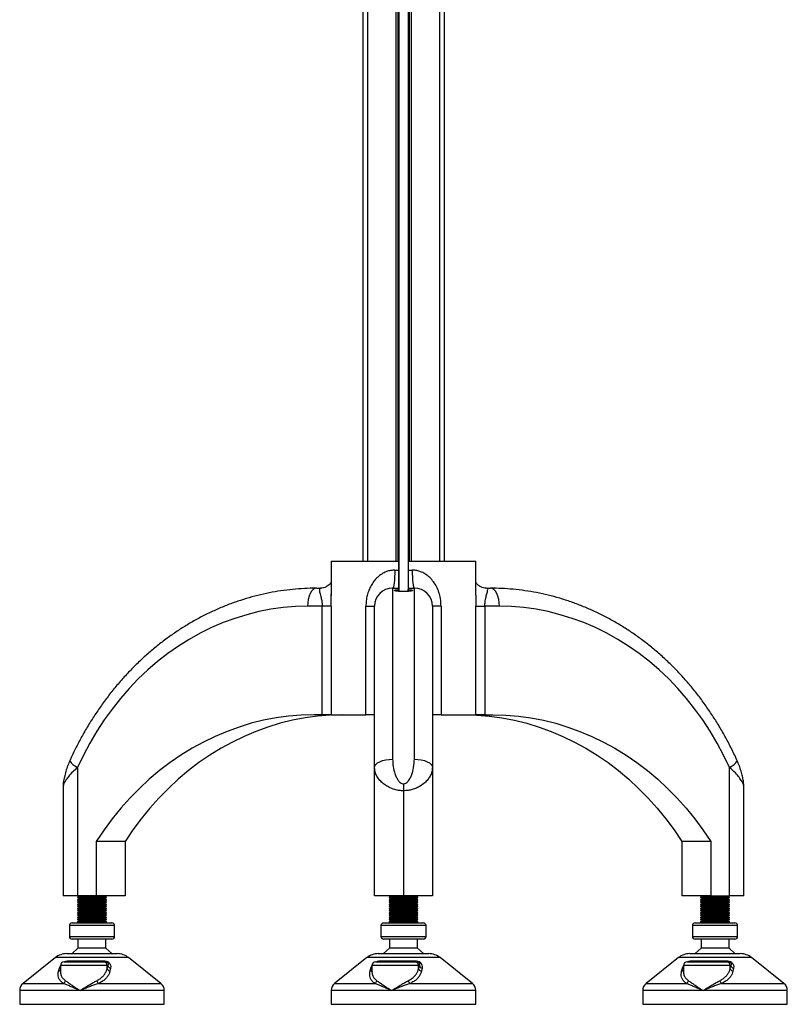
# Model space of a CAD drawing. Header units: millimetres. Extents: x 0 to 420, y 0 to 297.
# Tile 7 of 26: x 118 to 139, y 193 to 220. Entities that reach past the tile are written whole.
import ezdxf

# ---------------------------------------------------------------- set-up
doc = ezdxf.new("R2010")
doc.units = ezdxf.units.MM

msp = doc.modelspace()

# ---------------------------------------------------------------- linework, layer by layer
at = {"color": 7, "linetype": 'Continuous', "lineweight": 25}
for p, q in [((127.65818, 229.79329), (127.65818, 205.19479)), ((129.90818, 229.79329), (129.90818, 205.19479)), ((127.78318, 229.60789), (127.78318, 205.19479)), ((128.57568, 229.59329), (128.57568, 205.19479)), ((128.99068, 229.59329), (128.99068, 205.19479)), ((129.78318, 229.60789), (129.78318, 205.19479)), ((128.62988, 229.31829), (128.62988, 205.19479)), ((128.65859, 229.31829), (128.65859, 204.35531)), ((128.90778, 229.31829), (128.90778, 204.35518)), ((128.93648, 229.31829), (128.93648, 205.19479)), ((126.78318, 205.19479), (126.78318, 204.2447)), ((126.78318, 205.19479), (128.65818, 205.19479)), ((128.65818, 204.94479), (128.65818, 205.19479)), ((128.90818, 205.19479), (130.78318, 205.19479)), ((128.90818, 205.19479), (128.90818, 204.94479)), ((130.78318, 204.25521), (130.78318, 205.19479)), ((128.54318, 204.94479), (128.65818, 204.94479)), ((128.90818, 204.94479), (129.02318, 204.94479)), ((126.38152, 204.44479), (126.48376, 204.44479)), ((128.48318, 204.44479), (128.48318, 199.7183)), ((128.48318, 204.44479), (128.65818, 204.44479)), ((128.65818, 204.40636), (128.65818, 204.44479)), ((128.65818, 204.35535), (128.65818, 204.40636)), ((128.90818, 204.44479), (128.90818, 204.40636)), ((128.90818, 204.44479), (129.08318, 204.44479)), ((128.90818, 204.35521), (128.90818, 204.40636)), ((129.08318, 199.7183), (129.08318, 204.44479)), ((131.0826, 204.44479), (131.18485, 204.44479)), ((126.78333, 204.2447), (126.78333, 204.2777)), ((126.53386, 203.94479), (126.13152, 203.94479)), ((126.78372, 203.94479), (126.53386, 203.94479)), ((126.53386, 200.94479), (126.53386, 203.94479)), ((126.78372, 203.94479), (126.78372, 200.94479)), ((127.74318, 203.94479), (127.98318, 203.94479)), ((127.74318, 200.94479), (127.74318, 203.94479)), ((127.98318, 199.48721), (127.98318, 203.94479)), ((129.58318, 203.94479), (129.58318, 199.48721)), ((129.82318, 203.94479), (129.58318, 203.94479)), ((129.82318, 203.94479), (129.82318, 200.94479)), ((130.78264, 200.94479), (130.78264, 203.94479)), ((130.78264, 203.94479), (131.03251, 203.94479)), ((131.03251, 203.94479), (131.03251, 200.94479)), ((131.43485, 203.94479), (131.03251, 203.94479)), ((126.53386, 200.94479), (126.30472, 200.94479)), ((126.78372, 200.94479), (126.53386, 200.94479)), ((126.78372, 200.94479), (127.74318, 200.94479)), ((127.98318, 200.94479), (127.74318, 200.94479)), ((129.82318, 200.94479), (129.58318, 200.94479)), ((129.82318, 200.94479), (130.78264, 200.94479)), ((131.03251, 200.94479), (130.78264, 200.94479)), ((131.03251, 200.94479), (131.26164, 200.94479)), ((119.76623, 199.48721), (119.76623, 195.94479)), ((127.98318, 195.94479), (127.98318, 199.48721)), ((129.58318, 199.48721), (129.58318, 195.94479)), ((137.80013, 195.94479), (137.80013, 199.48721)), ((119.36623, 198.94249), (119.36623, 195.94479)), ((128.78318, 199.03868), (128.78318, 198.84625)), ((138.20013, 195.94479), (138.20013, 198.94125)), ((128.78318, 198.84625), (128.78318, 195.94479)), ((120.28584, 197.44479), (120.28584, 195.94479)), ((121.08584, 197.44479), (120.28584, 197.44479)), ((121.08584, 197.44479), (121.08584, 195.94479)), ((137.28052, 197.44479), (136.48052, 197.44479)), ((136.48052, 197.44479), (136.48052, 195.94479)), ((137.28052, 197.44479), (137.28052, 195.94479)), ((119.76623, 195.94479), (119.36623, 195.94479)), ((119.76623, 195.94479), (119.83492, 195.91979)), ((120.28584, 195.94479), (119.76623, 195.94479)), ((121.08584, 195.94479), (120.28584, 195.94479)), ((120.49754, 195.91979), (120.56623, 195.94479)), ((128.78318, 195.94479), (127.98318, 195.94479)), ((128.38318, 195.94479), (128.45187, 195.91979)), ((129.58318, 195.94479), (128.78318, 195.94479)), ((129.11449, 195.91979), (129.18318, 195.94479)), ((137.28052, 195.94479), (136.48052, 195.94479)), ((137.00013, 195.94479), (137.06882, 195.91979)), ((137.28052, 195.94479), (137.80013, 195.94479)), ((137.73145, 195.91979), (137.80013, 195.94479)), ((138.20013, 195.94479), (137.80013, 195.94479)), ((119.83492, 195.91979), (119.76623, 195.89479)), ((119.76623, 195.89479), (119.76623, 195.88479)), ((119.76623, 195.89479), (120.56623, 195.89479)), ((119.76623, 195.88479), (119.83492, 195.85979)), ((119.76623, 195.88479), (120.56623, 195.88479)), ((119.83492, 195.85979), (119.76623, 195.83479)), ((119.76623, 195.83479), (119.76623, 195.82479)), ((119.76623, 195.83479), (120.56623, 195.83479)), ((119.76623, 195.82479), (119.83492, 195.79979)), ((119.76623, 195.82479), (120.56623, 195.82479)), ((119.83492, 195.79979), (119.76623, 195.77479)), ((119.76623, 195.77479), (119.76623, 195.76479)), ((119.76623, 195.77479), (120.56623, 195.77479)), ((119.76623, 195.76479), (119.83492, 195.73979)), ((119.76623, 195.76479), (120.56623, 195.76479)), ((119.83492, 195.73979), (119.76623, 195.71479)), ((119.76623, 195.71479), (119.76623, 195.70479)), ((119.76623, 195.71479), (120.56623, 195.71479)), ((119.76623, 195.70479), (119.83492, 195.67979)), ((119.76623, 195.70479), (120.56623, 195.70479)), ((119.83492, 195.67979), (119.76623, 195.65479)), ((119.76623, 195.65479), (119.76623, 195.64479)), ((119.76623, 195.65479), (120.56623, 195.65479)), ((119.83492, 195.91979), (120.49754, 195.91979)), ((119.83492, 195.85979), (120.49754, 195.85979)), ((119.83492, 195.79979), (120.49754, 195.79979)), ((119.83492, 195.73979), (120.49754, 195.73979)), ((119.83492, 195.67979), (120.49754, 195.67979)), ((120.56623, 195.89479), (120.49754, 195.91979)), ((120.49754, 195.85979), (120.56623, 195.88479)), ((120.56623, 195.83479), (120.49754, 195.85979)), ((120.49754, 195.79979), (120.56623, 195.82479)), ((120.56623, 195.77479), (120.49754, 195.79979)), ((120.49754, 195.73979), (120.56623, 195.76479)), ((120.56623, 195.71479), (120.49754, 195.73979)), ((120.49754, 195.67979), (120.56623, 195.70479)), ((120.56623, 195.65479), (120.49754, 195.67979)), ((120.56623, 195.88479), (120.56623, 195.89479)), ((120.56623, 195.82479), (120.56623, 195.83479)), ((120.56623, 195.76479), (120.56623, 195.77479)), ((120.56623, 195.70479), (120.56623, 195.71479)), ((120.56623, 195.64479), (120.56623, 195.65479)), ((128.45187, 195.91979), (128.38318, 195.89479)), ((128.38318, 195.89479), (128.38318, 195.88479)), ((128.38318, 195.89479), (129.18318, 195.89479)), ((128.38318, 195.88479), (128.45187, 195.85979)), ((128.38318, 195.88479), (129.18318, 195.88479)), ((128.45187, 195.85979), (128.38318, 195.83479)), ((128.38318, 195.83479), (128.38318, 195.82479)), ((128.38318, 195.83479), (129.18318, 195.83479)), ((128.38318, 195.82479), (128.45187, 195.79979)), ((128.38318, 195.82479), (129.18318, 195.82479)), ((128.45187, 195.79979), (128.38318, 195.77479)), ((128.38318, 195.77479), (128.38318, 195.76479)), ((128.38318, 195.77479), (129.18318, 195.77479)), ((128.38318, 195.76479), (128.45187, 195.73979)), ((128.38318, 195.76479), (129.18318, 195.76479)), ((128.45187, 195.73979), (128.38318, 195.71479)), ((128.38318, 195.71479), (128.38318, 195.70479)), ((128.38318, 195.71479), (129.18318, 195.71479)), ((128.38318, 195.70479), (128.45187, 195.67979)), ((128.38318, 195.70479), (129.18318, 195.70479)), ((128.45187, 195.67979), (128.38318, 195.65479)), ((128.38318, 195.65479), (128.38318, 195.64479)), ((128.38318, 195.65479), (129.18318, 195.65479)), ((128.45187, 195.91979), (129.11449, 195.91979)), ((128.45187, 195.85979), (129.11449, 195.85979)), ((128.45187, 195.79979), (129.11449, 195.79979)), ((128.45187, 195.73979), (129.11449, 195.73979)), ((128.45187, 195.67979), (129.11449, 195.67979)), ((129.18318, 195.89479), (129.11449, 195.91979)), ((129.11449, 195.85979), (129.18318, 195.88479)), ((129.18318, 195.83479), (129.11449, 195.85979)), ((129.11449, 195.79979), (129.18318, 195.82479)), ((129.18318, 195.77479), (129.11449, 195.79979)), ((129.11449, 195.73979), (129.18318, 195.76479)), ((129.18318, 195.71479), (129.11449, 195.73979)), ((129.11449, 195.67979), (129.18318, 195.70479)), ((129.18318, 195.65479), (129.11449, 195.67979)), ((129.18318, 195.88479), (129.18318, 195.89479)), ((129.18318, 195.82479), (129.18318, 195.83479)), ((129.18318, 195.76479), (129.18318, 195.77479)), ((129.18318, 195.70479), (129.18318, 195.71479)), ((129.18318, 195.64479), (129.18318, 195.65479)), ((137.06882, 195.91979), (137.00013, 195.89479)), ((137.00013, 195.89479), (137.00013, 195.88479)), ((137.00013, 195.89479), (137.80013, 195.89479)), ((137.00013, 195.88479), (137.06882, 195.85979)), ((137.00013, 195.88479), (137.80013, 195.88479)), ((137.06882, 195.85979), (137.00013, 195.83479)), ((137.00013, 195.83479), (137.00013, 195.82479)), ((137.00013, 195.83479), (137.80013, 195.83479)), ((137.00013, 195.82479), (137.06882, 195.79979)), ((137.00013, 195.82479), (137.80013, 195.82479)), ((137.06882, 195.79979), (137.00013, 195.77479)), ((137.00013, 195.77479), (137.00013, 195.76479)), ((137.00013, 195.77479), (137.80013, 195.77479)), ((137.00013, 195.76479), (137.06882, 195.73979)), ((137.00013, 195.76479), (137.80013, 195.76479)), ((137.06882, 195.73979), (137.00013, 195.71479)), ((137.00013, 195.71479), (137.00013, 195.70479)), ((137.00013, 195.71479), (137.80013, 195.71479)), ((137.00013, 195.70479), (137.06882, 195.67979)), ((137.00013, 195.70479), (137.80013, 195.70479)), ((137.06882, 195.67979), (137.00013, 195.65479)), ((137.00013, 195.65479), (137.00013, 195.64479)), ((137.00013, 195.65479), (137.80013, 195.65479)), ((137.06882, 195.91979), (137.73145, 195.91979)), ((137.06882, 195.85979), (137.73145, 195.85979)), ((137.06882, 195.79979), (137.73145, 195.79979)), ((137.06882, 195.73979), (137.73145, 195.73979)), ((137.06882, 195.67979), (137.73145, 195.67979)), ((137.80013, 195.89479), (137.73145, 195.91979)), ((137.73145, 195.85979), (137.80013, 195.88479)), ((137.80013, 195.83479), (137.73145, 195.85979)), ((137.73145, 195.79979), (137.80013, 195.82479)), ((137.80013, 195.77479), (137.73145, 195.79979)), ((137.73145, 195.73979), (137.80013, 195.76479)), ((137.80013, 195.71479), (137.73145, 195.73979)), ((137.73145, 195.67979), (137.80013, 195.70479)), ((137.80013, 195.65479), (137.73145, 195.67979)), ((137.80013, 195.88479), (137.80013, 195.89479)), ((137.80013, 195.82479), (137.80013, 195.83479)), ((137.80013, 195.76479), (137.80013, 195.77479)), ((137.80013, 195.70479), (137.80013, 195.71479)), ((137.80013, 195.64479), (137.80013, 195.65479)), ((119.76623, 195.64479), (119.83492, 195.61979)), ((119.76623, 195.64479), (120.56623, 195.64479)), ((119.83492, 195.61979), (119.76623, 195.59479)), ((119.76623, 195.59479), (119.76623, 195.58479)), ((119.76623, 195.59479), (120.56623, 195.59479)), ((119.76623, 195.58479), (119.83492, 195.55979)), ((119.76623, 195.58479), (120.56623, 195.58479)), ((119.83492, 195.55979), (119.76623, 195.53479)), ((119.76623, 195.53479), (119.76623, 195.52479)), ((119.76623, 195.53479), (120.56623, 195.53479)), ((119.76623, 195.52479), (119.83492, 195.49979)), ((119.76623, 195.52479), (120.56623, 195.52479)), ((119.83492, 195.49979), (119.76623, 195.47479)), ((119.76623, 195.47479), (119.76623, 195.46479)), ((119.76623, 195.47479), (120.56623, 195.47479)), ((119.76623, 195.46479), (119.83492, 195.43979)), ((119.76623, 195.46479), (120.56623, 195.46479)), ((119.83492, 195.43979), (119.76623, 195.41479)), ((119.76623, 195.41479), (119.76623, 195.40479)), ((119.76623, 195.41479), (120.56623, 195.41479)), ((119.76623, 195.40479), (119.83492, 195.37979)), ((119.76623, 195.40479), (120.56623, 195.40479)), ((119.83492, 195.61979), (120.49754, 195.61979)), ((119.83492, 195.55979), (120.49754, 195.55979)), ((119.83492, 195.49979), (120.49754, 195.49979)), ((119.83492, 195.43979), (120.49754, 195.43979)), ((120.49754, 195.61979), (120.56623, 195.64479)), ((120.56623, 195.59479), (120.49754, 195.61979)), ((120.49754, 195.55979), (120.56623, 195.58479)), ((120.56623, 195.53479), (120.49754, 195.55979)), ((120.49754, 195.49979), (120.56623, 195.52479)), ((120.56623, 195.47479), (120.49754, 195.49979)), ((120.49754, 195.43979), (120.56623, 195.46479)), ((120.56623, 195.41479), (120.49754, 195.43979)), ((120.49754, 195.37979), (120.56623, 195.40479)), ((120.56623, 195.58479), (120.56623, 195.59479)), ((120.56623, 195.52479), (120.56623, 195.53479)), ((120.56623, 195.46479), (120.56623, 195.47479)), ((120.56623, 195.40479), (120.56623, 195.41479)), ((128.38318, 195.64479), (128.45187, 195.61979)), ((128.38318, 195.64479), (129.18318, 195.64479)), ((128.45187, 195.61979), (128.38318, 195.59479)), ((128.38318, 195.59479), (128.38318, 195.58479)), ((128.38318, 195.59479), (129.18318, 195.59479)), ((128.38318, 195.58479), (128.45187, 195.55979)), ((128.38318, 195.58479), (129.18318, 195.58479)), ((128.45187, 195.55979), (128.38318, 195.53479)), ((128.38318, 195.53479), (128.38318, 195.52479)), ((128.38318, 195.53479), (129.18318, 195.53479)), ((128.38318, 195.52479), (128.45187, 195.49979)), ((128.38318, 195.52479), (129.18318, 195.52479)), ((128.45187, 195.49979), (128.38318, 195.47479)), ((128.38318, 195.47479), (128.38318, 195.46479)), ((128.38318, 195.47479), (129.18318, 195.47479)), ((128.38318, 195.46479), (128.45187, 195.43979)), ((128.38318, 195.46479), (129.18318, 195.46479)), ((128.45187, 195.43979), (128.38318, 195.41479)), ((128.38318, 195.41479), (128.38318, 195.40479)), ((128.38318, 195.41479), (129.18318, 195.41479)), ((128.38318, 195.40479), (128.45187, 195.37979)), ((128.38318, 195.40479), (129.18318, 195.40479)), ((128.45187, 195.61979), (129.11449, 195.61979)), ((128.45187, 195.55979), (129.11449, 195.55979)), ((128.45187, 195.49979), (129.11449, 195.49979)), ((128.45187, 195.43979), (129.11449, 195.43979)), ((129.11449, 195.61979), (129.18318, 195.64479)), ((129.18318, 195.59479), (129.11449, 195.61979)), ((129.11449, 195.55979), (129.18318, 195.58479)), ((129.18318, 195.53479), (129.11449, 195.55979)), ((129.11449, 195.49979), (129.18318, 195.52479)), ((129.18318, 195.47479), (129.11449, 195.49979)), ((129.11449, 195.43979), (129.18318, 195.46479)), ((129.18318, 195.41479), (129.11449, 195.43979)), ((129.11449, 195.37979), (129.18318, 195.40479)), ((129.18318, 195.58479), (129.18318, 195.59479)), ((129.18318, 195.52479), (129.18318, 195.53479)), ((129.18318, 195.46479), (129.18318, 195.47479)), ((129.18318, 195.40479), (129.18318, 195.41479)), ((137.00013, 195.64479), (137.06882, 195.61979)), ((137.00013, 195.64479), (137.80013, 195.64479)), ((137.06882, 195.61979), (137.00013, 195.59479)), ((137.00013, 195.59479), (137.00013, 195.58479)), ((137.00013, 195.59479), (137.80013, 195.59479)), ((137.00013, 195.58479), (137.06882, 195.55979)), ((137.00013, 195.58479), (137.80013, 195.58479)), ((137.06882, 195.55979), (137.00013, 195.53479)), ((137.00013, 195.53479), (137.00013, 195.52479)), ((137.00013, 195.53479), (137.80013, 195.53479)), ((137.00013, 195.52479), (137.06882, 195.49979)), ((137.00013, 195.52479), (137.80013, 195.52479)), ((137.06882, 195.49979), (137.00013, 195.47479)), ((137.00013, 195.47479), (137.00013, 195.46479)), ((137.00013, 195.47479), (137.80013, 195.47479)), ((137.00013, 195.46479), (137.06882, 195.43979)), ((137.00013, 195.46479), (137.80013, 195.46479)), ((137.06882, 195.43979), (137.00013, 195.41479)), ((137.00013, 195.41479), (137.00013, 195.40479)), ((137.00013, 195.41479), (137.80013, 195.41479)), ((137.00013, 195.40479), (137.06882, 195.37979)), ((137.00013, 195.40479), (137.80013, 195.40479)), ((137.06882, 195.61979), (137.73145, 195.61979)), ((137.06882, 195.55979), (137.73145, 195.55979)), ((137.06882, 195.49979), (137.73145, 195.49979)), ((137.06882, 195.43979), (137.73145, 195.43979)), ((137.73145, 195.61979), (137.80013, 195.64479)), ((137.80013, 195.59479), (137.73145, 195.61979)), ((137.73145, 195.55979), (137.80013, 195.58479)), ((137.80013, 195.53479), (137.73145, 195.55979)), ((137.73145, 195.49979), (137.80013, 195.52479)), ((137.80013, 195.47479), (137.73145, 195.49979)), ((137.73145, 195.43979), (137.80013, 195.46479)), ((137.80013, 195.41479), (137.73145, 195.43979)), ((137.73145, 195.37979), (137.80013, 195.40479)), ((137.80013, 195.58479), (137.80013, 195.59479)), ((137.80013, 195.52479), (137.80013, 195.53479)), ((137.80013, 195.46479), (137.80013, 195.47479)), ((137.80013, 195.40479), (137.80013, 195.41479)), ((119.54123, 195.11979), (119.54123, 194.81979)), ((120.79123, 195.11979), (119.54123, 195.11979)), ((119.61623, 195.19479), (120.71623, 195.19479)), ((119.83492, 195.37979), (119.76623, 195.35479)), ((119.76623, 195.35479), (119.76623, 195.34479)), ((119.76623, 195.35479), (120.56623, 195.35479)), ((119.76623, 195.34479), (119.83492, 195.31979)), ((119.76623, 195.34479), (120.56623, 195.34479)), ((119.83492, 195.31979), (119.76623, 195.29479)), ((119.76623, 195.29479), (119.76623, 195.28479)), ((119.76623, 195.29479), (120.56623, 195.29479)), ((119.76623, 195.28479), (119.83492, 195.25979)), ((119.76623, 195.28479), (120.56623, 195.28479)), ((119.83492, 195.25979), (119.76623, 195.23479)), ((119.76623, 195.23479), (119.76623, 195.19479)), ((119.76623, 195.23479), (120.56623, 195.23479)), ((119.83492, 195.37979), (120.49754, 195.37979)), ((119.83492, 195.31979), (120.49754, 195.31979)), ((119.83492, 195.25979), (120.49754, 195.25979)), ((120.56623, 195.35479), (120.49754, 195.37979)), ((120.49754, 195.31979), (120.56623, 195.34479)), ((120.56623, 195.29479), (120.49754, 195.31979)), ((120.49754, 195.25979), (120.56623, 195.28479)), ((120.56623, 195.23479), (120.49754, 195.25979)), ((120.56623, 195.34479), (120.56623, 195.35479)), ((120.56623, 195.28479), (120.56623, 195.29479)), ((120.56623, 195.19479), (120.56623, 195.23479)), ((120.79123, 194.81979), (120.79123, 195.11979)), ((128.15818, 195.11979), (128.15818, 194.81979)), ((129.40818, 195.11979), (128.15818, 195.11979)), ((128.23318, 195.19479), (129.33318, 195.19479)), ((128.45187, 195.37979), (128.38318, 195.35479)), ((128.38318, 195.35479), (128.38318, 195.34479)), ((128.38318, 195.35479), (129.18318, 195.35479)), ((128.38318, 195.34479), (128.45187, 195.31979)), ((128.38318, 195.34479), (129.18318, 195.34479)), ((128.45187, 195.31979), (128.38318, 195.29479)), ((128.38318, 195.29479), (128.38318, 195.28479)), ((128.38318, 195.29479), (129.18318, 195.29479)), ((128.38318, 195.28479), (128.45187, 195.25979)), ((128.38318, 195.28479), (129.18318, 195.28479)), ((128.45187, 195.25979), (128.38318, 195.23479)), ((128.38318, 195.23479), (128.38318, 195.19479)), ((128.38318, 195.23479), (129.18318, 195.23479)), ((128.45187, 195.37979), (129.11449, 195.37979)), ((128.45187, 195.31979), (129.11449, 195.31979)), ((128.45187, 195.25979), (129.11449, 195.25979)), ((129.18318, 195.35479), (129.11449, 195.37979)), ((129.11449, 195.31979), (129.18318, 195.34479)), ((129.18318, 195.29479), (129.11449, 195.31979)), ((129.11449, 195.25979), (129.18318, 195.28479)), ((129.18318, 195.23479), (129.11449, 195.25979)), ((129.18318, 195.34479), (129.18318, 195.35479)), ((129.18318, 195.28479), (129.18318, 195.29479)), ((129.18318, 195.19479), (129.18318, 195.23479)), ((129.40818, 194.81979), (129.40818, 195.11979)), ((136.77513, 195.11979), (136.77513, 194.81979)), ((138.02513, 195.11979), (136.77513, 195.11979)), ((136.85013, 195.19479), (137.95013, 195.19479)), ((137.06882, 195.37979), (137.00013, 195.35479)), ((137.00013, 195.35479), (137.00013, 195.34479)), ((137.00013, 195.35479), (137.80013, 195.35479)), ((137.00013, 195.34479), (137.06882, 195.31979)), ((137.00013, 195.34479), (137.80013, 195.34479)), ((137.06882, 195.31979), (137.00013, 195.29479)), ((137.00013, 195.29479), (137.00013, 195.28479)), ((137.00013, 195.29479), (137.80013, 195.29479)), ((137.00013, 195.28479), (137.06882, 195.25979)), ((137.00013, 195.28479), (137.80013, 195.28479)), ((137.06882, 195.25979), (137.00013, 195.23479)), ((137.00013, 195.23479), (137.00013, 195.19479)), ((137.00013, 195.23479), (137.80013, 195.23479)), ((137.06882, 195.37979), (137.73145, 195.37979)), ((137.06882, 195.31979), (137.73145, 195.31979)), ((137.06882, 195.25979), (137.73145, 195.25979)), ((137.80013, 195.35479), (137.73145, 195.37979)), ((137.73145, 195.31979), (137.80013, 195.34479)), ((137.80013, 195.29479), (137.73145, 195.31979)), ((137.73145, 195.25979), (137.80013, 195.28479)), ((137.80013, 195.23479), (137.73145, 195.25979)), ((137.80013, 195.34479), (137.80013, 195.35479)), ((137.80013, 195.28479), (137.80013, 195.29479)), ((137.80013, 195.19479), (137.80013, 195.23479)), ((138.02513, 194.81979), (138.02513, 195.11979)), ((119.54123, 194.81979), (120.78269, 194.81979)), ((120.71623, 194.74479), (119.61623, 194.74479)), ((119.77873, 194.74479), (119.77873, 194.49479)), ((120.55373, 194.49479), (120.55373, 194.74479)), ((120.78269, 194.81979), (120.79123, 194.81979)), ((128.15818, 194.81979), (129.39965, 194.81979)), ((129.33318, 194.74479), (128.23318, 194.74479)), ((128.39568, 194.74479), (128.39568, 194.49479)), ((129.17068, 194.49479), (129.17068, 194.74479)), ((129.39965, 194.81979), (129.40818, 194.81979)), ((136.77513, 194.81979), (138.0166, 194.81979)), ((137.95013, 194.74479), (136.85013, 194.74479)), ((137.01263, 194.74479), (137.01263, 194.49479)), ((137.78763, 194.49479), (137.78763, 194.74479)), ((138.0166, 194.81979), (138.02513, 194.81979)), ((119.46662, 194.34479), (120.86584, 194.34479)), ((119.77873, 194.49479), (119.61623, 194.34479)), ((120.55373, 194.49479), (119.77873, 194.49479)), ((120.71623, 194.34479), (120.55373, 194.49479)), ((128.08357, 194.34479), (129.48279, 194.34479)), ((128.39568, 194.49479), (128.23318, 194.34479)), ((129.17068, 194.49479), (128.39568, 194.49479)), ((129.33318, 194.34479), (129.17068, 194.49479)), ((136.70053, 194.34479), (138.09974, 194.34479)), ((137.01263, 194.49479), (136.85013, 194.34479)), ((137.78763, 194.49479), (137.01263, 194.49479)), ((137.95013, 194.34479), (137.78763, 194.49479)), ((119.15427, 194.23523), (118.26006, 193.51985)), ((121.17819, 194.23523), (119.15427, 194.23523)), ((119.29387, 194.01979), (119.29387, 193.85467)), ((120.58499, 194.01979), (119.29387, 194.01979)), ((119.39387, 194.11979), (120.48636, 194.11979)), ((119.48725, 194.14171), (120.51534, 194.14171)), ((120.48636, 194.11979), (120.53465, 194.11979)), ((120.58499, 193.93738), (120.58499, 194.01979)), ((120.58499, 193.93738), (120.60462, 194.01979)), ((120.60462, 194.01979), (120.58499, 194.01979)), ((122.0724, 193.51985), (121.17819, 194.23523)), ((127.77122, 194.23523), (126.87701, 193.51985)), ((129.79514, 194.23523), (127.77122, 194.23523)), ((127.91082, 194.01979), (127.91082, 193.85467)), ((129.20194, 194.01979), (127.91082, 194.01979)), ((128.01082, 194.11979), (129.10331, 194.11979)), ((128.1042, 194.14171), (129.13229, 194.14171)), ((129.10331, 194.11979), (129.15161, 194.11979)), ((129.20194, 193.93738), (129.20194, 194.01979)), ((129.20194, 193.93738), (129.22157, 194.01979)), ((129.22157, 194.01979), (129.20194, 194.01979)), ((130.68936, 193.51985), (129.79514, 194.23523)), ((136.38818, 194.23523), (135.49396, 193.51985)), ((138.41209, 194.23523), (136.38818, 194.23523)), ((136.52777, 194.01979), (136.52777, 193.85467)), ((137.8189, 194.01979), (136.52777, 194.01979)), ((136.62777, 194.11979), (137.72026, 194.11979)), ((136.72116, 194.14171), (137.74924, 194.14171)), ((137.72026, 194.11979), (137.76856, 194.11979)), ((137.8189, 193.93738), (137.8189, 194.01979)), ((137.8189, 193.93738), (137.83853, 194.01979)), ((137.83853, 194.01979), (137.8189, 194.01979)), ((139.30631, 193.51985), (138.41209, 194.23523)), ((119.24303, 193.85929), (119.26459, 193.94171)), ((119.26459, 193.94171), (119.29387, 194.00591)), ((120.67998, 193.94171), (120.6627, 193.85929)), ((127.85998, 193.85929), (127.88154, 193.94171)), ((127.88154, 193.94171), (127.91082, 194.00591)), ((129.29693, 193.94171), (129.27965, 193.85929)), ((136.47694, 193.85929), (136.4985, 193.94171)), ((136.4985, 193.94171), (136.52777, 194.00591)), ((137.91388, 193.94171), (137.8966, 193.85929)), ((118.26006, 193.51985), (119.37803, 193.51985)), ((120.34773, 193.51985), (122.0724, 193.51985)), ((126.87701, 193.51985), (127.99498, 193.51985)), ((128.96468, 193.51985), (130.68936, 193.51985)), ((135.49396, 193.51985), (136.61193, 193.51985)), ((137.58163, 193.51985), (139.30631, 193.51985)), ((118.16623, 193.32464), (118.16623, 192.94479)), ((119.83681, 193.32464), (118.16623, 193.32464)), ((122.16623, 193.32464), (119.83681, 193.32464)), ((122.16623, 192.94479), (122.16623, 193.32464)), ((126.78318, 193.32464), (126.78318, 192.94479)), ((128.45376, 193.32464), (126.78318, 193.32464)), ((130.78318, 193.32464), (128.45376, 193.32464)), ((130.78318, 192.94479), (130.78318, 193.32464)), ((135.40013, 193.32464), (135.40013, 192.94479)), ((137.07071, 193.32464), (135.40013, 193.32464)), ((139.40013, 193.32464), (137.07071, 193.32464)), ((139.40013, 192.94479), (139.40013, 193.32464)), ((118.16623, 192.94479), (122.16623, 192.94479)), ((126.78318, 192.94479), (130.78318, 192.94479)), ((135.40013, 192.94479), (139.40013, 192.94479))]:
    msp.add_line(p, q, dxfattribs=at)
at = {"color": 7, "linetype": 'Continuous', "lineweight": 25, "flags": 128}
for points in [[(128.54318, 204.94479), (128.54203, 204.84725), (128.53861, 204.75345), (128.53307, 204.66701), (128.52561, 204.59124), (128.51652, 204.52906), (128.50614, 204.48285), (128.49489, 204.4544), (128.48318, 204.44479)], [(129.02318, 204.94479), (129.02433, 204.84725), (129.02775, 204.75345), (129.03329, 204.66701), (129.04076, 204.59124), (129.04985, 204.52906), (129.06022, 204.48285), (129.07148, 204.4544), (129.08318, 204.44479)], [(126.38152, 204.44479), (126.33274, 204.43518), (126.28584, 204.40673), (126.24262, 204.36053), (126.20474, 204.29835), (126.17365, 204.22258), (126.15055, 204.13613), (126.13632, 204.04234), (126.13152, 203.94479)], [(131.43485, 203.94479), (131.43004, 204.04234), (131.41582, 204.13613), (131.39272, 204.22258), (131.36162, 204.29835), (131.32374, 204.36053), (131.28052, 204.40673), (131.23362, 204.43518), (131.18485, 204.44479)], [(126.13152, 203.94479), (125.79137, 203.93548), (125.45198, 203.90757), (125.11412, 203.86111), (124.77855, 203.79623), (124.44602, 203.71305), (124.11727, 203.61177), (123.79305, 203.49261), (123.47409, 203.35585), (123.16109, 203.20179), (122.85477, 203.03077), (122.55581, 202.84319), (122.26489, 202.63946), (121.98265, 202.42003), (121.70974, 202.18541), (121.44676, 201.93612), (121.19431, 201.67272), (120.95295, 201.39581), (120.72322, 201.10599), (120.50565, 200.80393), (120.30072, 200.49031), (120.10889, 200.16582), (119.93059, 199.83121), (119.76623, 199.48721)], [(137.80013, 199.48721), (137.63577, 199.83121), (137.45747, 200.16582), (137.26564, 200.49031), (137.06071, 200.80393), (136.84314, 201.10599), (136.61342, 201.39581), (136.37206, 201.67272), (136.1196, 201.93612), (135.85662, 202.18541), (135.58371, 202.42003), (135.30147, 202.63946), (135.01055, 202.84319), (134.71159, 203.03077), (134.40527, 203.20179), (134.09228, 203.35585), (133.77331, 203.49261), (133.44909, 203.61177), (133.12035, 203.71305), (132.78781, 203.79623), (132.45224, 203.86111), (132.11438, 203.90757), (131.775, 203.93548), (131.43485, 203.94479)], [(126.30472, 200.94479), (125.95536, 200.93538), (125.60675, 200.90717), (125.25967, 200.86021), (124.91486, 200.79461), (124.57307, 200.71052), (124.23505, 200.60812), (123.90154, 200.48762), (123.57325, 200.3493), (123.25091, 200.19344), (122.93521, 200.0204), (122.62685, 199.83055), (122.32649, 199.6243), (122.03478, 199.40209), (121.75237, 199.16443), (121.47986, 198.91181), (121.21785, 198.64479), (120.96691, 198.36396), (120.72759, 198.06991), (120.5004, 197.7633), (120.28584, 197.44479)], [(127.10472, 200.94479), (126.75536, 200.93538), (126.40675, 200.90717), (126.05967, 200.86021), (125.71486, 200.79461), (125.37307, 200.71052), (125.03505, 200.60812), (124.70154, 200.48762), (124.37325, 200.3493), (124.05091, 200.19344), (123.73521, 200.0204), (123.42685, 199.83055), (123.12649, 199.6243), (122.83478, 199.40209), (122.55237, 199.16443), (122.27986, 198.91181), (122.01785, 198.64479), (121.76691, 198.36396), (121.52759, 198.06991), (121.3004, 197.7633), (121.08584, 197.44479)], [(130.46164, 200.94479), (130.81101, 200.93538), (131.15961, 200.90717), (131.5067, 200.86021), (131.85151, 200.79461), (132.19329, 200.71052), (132.53131, 200.60812), (132.86483, 200.48762), (133.19311, 200.3493), (133.51546, 200.19344), (133.83115, 200.0204), (134.13952, 199.83055), (134.43988, 199.6243), (134.73158, 199.40209), (135.014, 199.16443), (135.2865, 198.91181), (135.54851, 198.64479), (135.79945, 198.36396), (136.03877, 198.06991), (136.26596, 197.7633), (136.48052, 197.44479)], [(131.26164, 200.94479), (131.61101, 200.93538), (131.95961, 200.90717), (132.3067, 200.86021), (132.65151, 200.79461), (132.99329, 200.71052), (133.33131, 200.60812), (133.66483, 200.48762), (133.99311, 200.3493), (134.31546, 200.19344), (134.63115, 200.0204), (134.93952, 199.83055), (135.23988, 199.6243), (135.53158, 199.40209), (135.814, 199.16443), (136.0865, 198.91181), (136.34851, 198.64479), (136.59945, 198.36396), (136.83877, 198.06991), (137.06596, 197.7633), (137.28052, 197.44479)], [(119.56052, 199.69295), (119.55806, 199.67936), (119.56793, 199.65062), (119.59503, 199.6156), (119.63831, 199.57565), (119.69612, 199.53229), (119.76623, 199.48721)], [(127.98318, 199.48721), (127.99279, 199.53229), (128.02124, 199.57565), (128.06745, 199.6156), (128.12963, 199.65062), (128.2054, 199.67936), (128.29184, 199.70071), (128.38564, 199.71386), (128.48318, 199.7183)], [(129.08318, 199.7183), (129.18073, 199.71386), (129.27452, 199.70071), (129.36097, 199.67936), (129.43674, 199.65062), (129.49892, 199.6156), (129.54512, 199.57565), (129.57357, 199.53229), (129.58318, 199.48721)], [(137.80013, 199.48721), (137.87024, 199.53229), (137.92805, 199.57565), (137.97133, 199.6156), (137.99843, 199.65062), (138.0083, 199.67936), (138.00585, 199.69294)]]:
    msp.add_lwpolyline(points, dxfattribs=at)
at = {"color": 7, "linetype": 'Continuous', "lineweight": 25}
for centre, radius, start, end in [((128.48318, 203.94479), 0.5, 90, 180), ((129.08318, 203.94479), 0.5, 0, 90), ((119.61623, 195.11979), 0.075, 90, 180), ((120.71623, 195.11979), 0.075, 0, 90), ((128.23318, 195.11979), 0.075, 90, 180), ((129.33318, 195.11979), 0.075, 0, 90), ((136.85013, 195.11979), 0.075, 90, 180), ((137.95013, 195.11979), 0.075, 0, 90), ((119.61623, 194.81979), 0.075, 180, 270), ((120.71623, 194.81979), 0.075, 270, 0), ((128.23318, 194.81979), 0.075, 180, 270), ((129.33318, 194.81979), 0.075, 270, 0), ((136.85013, 194.81979), 0.075, 180, 270), ((137.95013, 194.81979), 0.075, 270, 0), ((119.46662, 193.84479), 0.5, 90, 128.659808), ((120.86584, 193.84479), 0.5, 51.340192, 90), ((128.08357, 193.84479), 0.5, 90, 128.659808), ((129.48279, 193.84479), 0.5, 51.340192, 90), ((136.70053, 193.84479), 0.5, 90, 128.659808), ((138.09974, 193.84479), 0.5, 51.340192, 90), ((119.39387, 194.01979), 0.1, 90, 180), ((119.44669, 194.16809), 0.04839, 273.540628, 326.961215), ((120.48567, 194.02047), 0.09932, 359.608744, 89.603326), ((120.54289, 194.14653), 0.02797, 189.92143, 252.878742), ((120.70142, 194.0378), 0.09846, 190.539946, 257.422841), ((128.01082, 194.01979), 0.1, 90, 180), ((128.06364, 194.16809), 0.04839, 273.540628, 326.961215), ((129.10262, 194.02047), 0.09932, 359.608744, 89.603326), ((129.15984, 194.14653), 0.02797, 189.92143, 252.878742), ((129.31837, 194.0378), 0.09846, 190.539946, 257.422841), ((136.62777, 194.01979), 0.1, 90, 180), ((136.6806, 194.16809), 0.04839, 273.540628, 326.961215), ((137.71957, 194.02047), 0.09932, 359.608744, 89.603326), ((137.77679, 194.14653), 0.02797, 189.92143, 252.878742), ((137.93532, 194.0378), 0.09846, 190.539946, 257.422841), ((119.22381, 193.93976), 0.08273, 283.431665, 327.862419), ((119.23928, 194.02944), 0.09132, 286.0946, 306.715472), ((120.68197, 193.95618), 0.09879, 190.972481, 258.746833), ((127.84077, 193.93976), 0.08273, 283.431665, 327.862419), ((127.85623, 194.02944), 0.09132, 286.0946, 306.715472), ((129.29893, 193.95618), 0.09879, 190.972481, 258.746833), ((136.45772, 193.93976), 0.08273, 283.431665, 327.862419), ((136.47318, 194.02944), 0.09132, 286.0946, 306.715472), ((137.91588, 193.95618), 0.09879, 190.972481, 258.746833), ((118.41623, 193.32464), 0.25, 128.659808, 180), ((119.30387, 193.62731), 0.13056, 304.610289, 346.999276), ((120.46316, 193.64606), 0.17103, 196.340147, 227.553122), ((121.91623, 193.32464), 0.25, 0, 51.340192), ((127.03318, 193.32464), 0.25, 128.659808, 180), ((127.92082, 193.62731), 0.13056, 304.610289, 346.999276), ((129.08011, 193.64606), 0.17103, 196.340147, 227.553122), ((130.53318, 193.32464), 0.25, 0, 51.340192), ((135.65013, 193.32464), 0.25, 128.659808, 180), ((136.53778, 193.62731), 0.13056, 304.610289, 346.999276), ((137.69706, 193.64606), 0.17103, 196.340147, 227.553122), ((139.15013, 193.32464), 0.25, 0, 51.340192)]:
    msp.add_arc(centre, radius, start, end, dxfattribs=at)
for points, knots in [([(128.54318, 204.94479), (128.50452, 204.94274), (128.42583, 204.93856), (128.30272, 204.90287), (128.17764, 204.84029), (128.06147, 204.74902), (127.96295, 204.63937), (127.88416, 204.51859), (127.8223, 204.38705), (127.77769, 204.24733), (127.74869, 204.09874), (127.74503, 203.99646), (127.74318, 203.94479)], [0, 0, 0, 0, 0.08077052, 0.16439668, 0.26904289, 0.37790573, 0.48037138, 0.5852512, 0.6857845, 0.78819455, 0.89301676, 1, 1, 1, 1]), ([(128.65818, 204.44479), (128.65818, 204.44507), (128.65818, 204.44663), (128.65818, 204.47774), (128.65818, 204.55985), (128.65818, 204.67152), (128.65818, 204.79753), (128.65818, 204.89919), (128.65818, 204.94479)], [0, 0, 0, 0, 0.04654967, 0.26146719, 0.47645641, 0.61150819, 0.8257129, 1, 1, 1, 1]), ([(128.90818, 204.94479), (128.90818, 204.93401), (128.90818, 204.86738), (128.90818, 204.76638), (128.90818, 204.63729), (128.90818, 204.53138), (128.90818, 204.45745), (128.90818, 204.44877), (128.90818, 204.44479)], [0, 0, 0, 0, 0.04133809, 0.25538553, 0.38880874, 0.60355696, 0.81829622, 1, 1, 1, 1]), ([(129.82318, 203.94479), (129.81957, 204.01744), (129.81306, 204.14844), (129.76506, 204.33209), (129.70025, 204.48706), (129.61469, 204.62518), (129.51704, 204.73734), (129.40564, 204.82801), (129.29431, 204.88966), (129.18156, 204.92793), (129.09327, 204.94314), (129.03971, 204.9444), (129.02318, 204.94479)], [0, 0, 0, 0, 0.15030191, 0.27101837, 0.39501204, 0.50481364, 0.61739402, 0.71365636, 0.81276754, 0.88807493, 0.9654613, 1, 1, 1, 1]), ([(126.38152, 204.44479), (126.32214, 204.44432), (126.15421, 204.44298), (125.8779, 204.42839), (125.55338, 204.39627), (125.23036, 204.34823), (124.90942, 204.28463), (124.59113, 204.20551), (124.27604, 204.11103), (123.96473, 204.00135), (123.65774, 203.87666), (123.35562, 203.73716), (123.05891, 203.58312), (122.76815, 203.41478), (122.48387, 203.23245), (122.20656, 203.03646), (121.93675, 202.82713), (121.67492, 202.60486), (121.42154, 202.37003), (121.17708, 202.12307), (120.94199, 201.86441), (120.7167, 201.59453), (120.50161, 201.31391), (120.29712, 201.02307), (120.10361, 200.72252), (119.92139, 200.41283), (119.75389, 200.10001), (119.63588, 199.85841), (119.57437, 199.72337), (119.5605, 199.69291)], [0, 0, 0, 0, 0.021126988, 0.059753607, 0.098382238, 0.137014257, 0.175653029, 0.214301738, 0.252963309, 0.291640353, 0.330335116, 0.369049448, 0.40778478, 0.446542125, 0.485322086, 0.524124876, 0.562950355, 0.601798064, 0.640667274, 0.679557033, 0.718466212, 0.757393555, 0.796337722, 0.835297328, 0.87427098, 0.913257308, 0.952254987, 0.989230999, 1, 1, 1, 1]), ([(126.48376, 204.44479), (126.47667, 204.44342), (126.46222, 204.44061), (126.45132, 204.41205), (126.4605, 204.34631), (126.49208, 204.2378), (126.51643, 204.1309), (126.53055, 204.03741), (126.53255, 203.98154), (126.53386, 203.94479)], [0, 0, 0, 0, 0.09991646, 0.20366506, 0.41699673, 0.64706945, 0.80694781, 0.87301078, 1, 1, 1, 1]), ([(126.78318, 204.6047), (126.77825, 204.59698), (126.76555, 204.57709), (126.72871, 204.53711), (126.67395, 204.49567), (126.60515, 204.46329), (126.53823, 204.44624), (126.49918, 204.44622), (126.48391, 204.44621)], [0, 0, 0, 0, 0.10732484, 0.27617004, 0.4660971, 0.67233871, 0.87194569, 1, 1, 1, 1]), ([(128.90818, 204.40636), (128.93114, 204.4048), (128.97706, 204.40167), (129.02026, 204.39397), (129.03786, 204.38457), (129.02644, 204.37411), (128.98735, 204.36394), (128.92488, 204.35558), (128.84648, 204.35045), (128.76145, 204.34941), (128.67932, 204.35256), (128.60878, 204.35933), (128.55734, 204.36862), (128.53099, 204.37906), (128.53315, 204.38923), (128.56406, 204.39789), (128.61041, 204.40343), (128.64614, 204.40562), (128.65818, 204.40636)], [0, 0, 0, 0, 0.06425023, 0.12849142, 0.1929677, 0.25781121, 0.32289674, 0.38789191, 0.45240877, 0.51629326, 0.57979356, 0.6434133, 0.70756796, 0.77232495, 0.8374064, 0.90242115, 0.96711335, 1, 1, 1, 1]), ([(131.07856, 204.446), (131.06272, 204.44628), (131.02241, 204.44702), (130.95514, 204.46539), (130.88663, 204.49925), (130.83364, 204.54102), (130.79899, 204.57962), (130.78768, 204.59759), (130.78318, 204.60474)], [0, 0, 0, 0, 0.13496981, 0.34344908, 0.54728607, 0.74110299, 0.8969977, 1, 1, 1, 1]), ([(131.03251, 203.94479), (131.03432, 203.98884), (131.03648, 204.04122), (131.05134, 204.13888), (131.07529, 204.24083), (131.10174, 204.33306), (131.11225, 204.39199), (131.11252, 204.43337), (131.09382, 204.44051), (131.0826, 204.44479)], [0, 0, 0, 0, 0.15198182, 0.1807421, 0.37188924, 0.58768861, 0.70321644, 0.8218358, 1, 1, 1, 1]), ([(138.00586, 199.69291), (137.97866, 199.75217), (137.90086, 199.92166), (137.76298, 200.19558), (137.58868, 200.51162), (137.40262, 200.81882), (137.20534, 201.11671), (136.99715, 201.40474), (136.77844, 201.68237), (136.5496, 201.94909), (136.31105, 202.20443), (136.06323, 202.4479), (135.80659, 202.67908), (135.54161, 202.89753), (135.26877, 203.10287), (134.98857, 203.29472), (134.70154, 203.47274), (134.40819, 203.6366), (134.10908, 203.78602), (133.80474, 203.92075), (133.49573, 204.04053), (133.18262, 204.14518), (132.86597, 204.23451), (132.54636, 204.30837), (132.22436, 204.36663), (131.90054, 204.40924), (131.58121, 204.43551), (131.34243, 204.44419), (131.21221, 204.44469), (131.18485, 204.44479)], [0, 0, 0, 0, 0.02098663, 0.06002289, 0.09905775, 0.13808462, 0.17710218, 0.216109, 0.25510361, 0.29408447, 0.33305002, 0.3719987, 0.41092899, 0.44983946, 0.48872882, 0.52759595, 0.56643998, 0.60526031, 0.64405667, 0.68282918, 0.72157835, 0.76030512, 0.79901085, 0.83769736, 0.87636686, 0.91502194, 0.95366551, 0.99026357, 1, 1, 1, 1]), ([(126.78372, 203.94479), (126.78354, 204.01783), (126.7833, 204.12008), (126.78332, 204.21701), (126.78333, 204.2447)], [0, 0, 0, 0, 0.71435488, 1, 1, 1, 1]), ([(130.78316, 204.23929), (130.78306, 204.19285), (130.78284, 204.09622), (130.78271, 203.99655), (130.78264, 203.94479)], [0, 0, 0, 0, 0.48073068, 1, 1, 1, 1]), ([(130.78315, 204.25521), (130.78316, 204.25265), (130.78319, 204.24751), (130.78317, 204.24205), (130.78316, 204.23929)], [0, 0, 0, 0, 0.49669302, 1, 1, 1, 1]), ([(119.56061, 199.69275), (119.53904, 199.64325), (119.49465, 199.54134), (119.44181, 199.38486), (119.40146, 199.23413), (119.37668, 199.09964), (119.36612, 199.00517), (119.3669, 198.95581), (119.3671, 198.94346)], [0, 0, 0, 0, 0.20107136, 0.4139504, 0.62662219, 0.80658518, 0.95159366, 1, 1, 1, 1]), ([(119.76623, 199.48721), (119.72093, 199.44781), (119.62906, 199.36789), (119.52647, 199.25576), (119.44941, 199.15398), (119.39647, 199.06218), (119.36824, 198.98979), (119.36843, 198.95448), (119.36848, 198.94348)], [0, 0, 0, 0, 0.2010939, 0.40786846, 0.56885032, 0.73317134, 0.91691002, 1, 1, 1, 1]), ([(128.78318, 198.84625), (128.74512, 198.84769), (128.66335, 198.85078), (128.52368, 198.88046), (128.38189, 198.93617), (128.25267, 199.01668), (128.1462, 199.11039), (128.0618, 199.21878), (127.99725, 199.34738), (127.9882, 199.43732), (127.98318, 199.48721)], [0, 0, 0, 0, 0.07961414, 0.17102031, 0.30387105, 0.42142047, 0.54319465, 0.6810293, 0.8230825, 1, 1, 1, 1]), ([(128.48318, 199.7183), (128.48602, 199.65085), (128.4917, 199.516), (128.53283, 199.35043), (128.58124, 199.22511), (128.62769, 199.14149), (128.68067, 199.07931), (128.73564, 199.04412), (128.76866, 199.04034), (128.78318, 199.03868)], [0, 0, 0, 0, 0.26459111, 0.5288945, 0.65139049, 0.77356044, 0.88506117, 0.94946208, 1, 1, 1, 1]), ([(128.78318, 199.03868), (128.797, 199.04001), (128.81324, 199.04157), (128.84351, 199.0531), (128.87955, 199.07539), (128.92212, 199.1205), (128.96592, 199.18807), (129.02252, 199.31094), (129.07295, 199.49347), (129.07977, 199.64331), (129.08318, 199.7183)], [0, 0, 0, 0, 0.04803079, 0.05640963, 0.11424562, 0.19744063, 0.2811665, 0.41275045, 0.70606187, 1, 1, 1, 1]), ([(129.58318, 199.48721), (129.57999, 199.44781), (129.5735, 199.3679), (129.52527, 199.25572), (129.45682, 199.15408), (129.36919, 199.06178), (129.26366, 198.98255), (129.14438, 198.91942), (129.02907, 198.87813), (128.90675, 198.85137), (128.82545, 198.848), (128.78318, 198.84625)], [0, 0, 0, 0, 0.14005904, 0.28407457, 0.39619614, 0.51064339, 0.63861476, 0.7328555, 0.83009823, 0.91166555, 1, 1, 1, 1]), ([(138.19984, 198.94148), (138.19994, 198.94179), (138.20583, 198.96081), (138.18659, 199.01842), (138.14604, 199.10985), (138.07033, 199.21894), (137.95912, 199.34733), (137.85685, 199.4373), (137.80013, 199.48721)], [0, 0, 0, 0, 0.0028413, 0.17122307, 0.34565654, 0.54309556, 0.74657737, 1, 1, 1, 1]), ([(138.19934, 198.94145), (138.19951, 198.9528), (138.20014, 198.99492), (138.19246, 199.07501), (138.17437, 199.18795), (138.14284, 199.32099), (138.09703, 199.46802), (138.05013, 199.59463), (138.0155, 199.66905), (138.00451, 199.69267)], [0, 0, 0, 0, 0.04422455, 0.1641981, 0.31662281, 0.49280339, 0.69662483, 0.90370739, 1, 1, 1, 1]), ([(119.40351, 194.11888), (119.40514, 194.11988), (119.41747, 194.12751), (119.44326, 194.13622), (119.46956, 194.14131), (119.48339, 194.14162), (119.48725, 194.14171)], [0, 0, 0, 0, 0.06077528, 0.46101635, 0.84944556, 1, 1, 1, 1]), ([(120.51534, 194.14171), (120.5287, 194.14098), (120.55569, 194.13953), (120.59555, 194.12593), (120.63033, 194.10394), (120.6608, 194.07106), (120.68539, 194.01715), (120.68603, 193.97254), (120.68052, 193.94444), (120.67998, 193.94171)], [0, 0, 0, 0, 0.10498573, 0.21201023, 0.31190738, 0.43457509, 0.62328767, 0.96332226, 1, 1, 1, 1]), ([(120.53465, 194.11979), (120.54189, 194.11952), (120.5526, 194.11911), (120.5682, 194.11523), (120.57959, 194.11085), (120.58808, 194.10597), (120.59891, 194.09767), (120.61037, 194.08279), (120.6175, 194.05404), (120.60989, 194.0338), (120.60462, 194.01979)], [0, 0, 0, 0, 0.09136525, 0.13518159, 0.17135967, 0.21962148, 0.24640588, 0.35507913, 0.55366458, 1, 1, 1, 1]), ([(128.02047, 194.11888), (128.02209, 194.11988), (128.03443, 194.12751), (128.06021, 194.13622), (128.08651, 194.14131), (128.10034, 194.14162), (128.1042, 194.14171)], [0, 0, 0, 0, 0.06077528, 0.46101635, 0.84944556, 1, 1, 1, 1]), ([(129.13229, 194.14171), (129.14565, 194.14098), (129.17265, 194.13953), (129.21251, 194.12593), (129.24728, 194.10394), (129.27776, 194.07106), (129.30234, 194.01715), (129.30299, 193.97254), (129.29747, 193.94444), (129.29693, 193.94171)], [0, 0, 0, 0, 0.10498573, 0.21201023, 0.31190738, 0.43457509, 0.62328767, 0.96332226, 1, 1, 1, 1]), ([(129.15161, 194.11979), (129.15885, 194.11952), (129.16956, 194.11911), (129.18515, 194.11523), (129.19655, 194.11085), (129.20503, 194.10597), (129.21587, 194.09767), (129.22732, 194.08279), (129.23445, 194.05404), (129.22684, 194.0338), (129.22157, 194.01979)], [0, 0, 0, 0, 0.09136525, 0.13518159, 0.17135967, 0.21962148, 0.24640588, 0.35507913, 0.55366458, 1, 1, 1, 1]), ([(136.63742, 194.11888), (136.63905, 194.11988), (136.65138, 194.12751), (136.67717, 194.13622), (136.70346, 194.14131), (136.71729, 194.14162), (136.72116, 194.14171)], [0, 0, 0, 0, 0.06077528, 0.46101635, 0.84944556, 1, 1, 1, 1]), ([(137.74924, 194.14171), (137.76261, 194.14098), (137.7896, 194.13953), (137.82946, 194.12593), (137.86424, 194.10394), (137.89471, 194.07106), (137.91929, 194.01715), (137.91994, 193.97254), (137.91442, 193.94444), (137.91388, 193.94171)], [0, 0, 0, 0, 0.10498573, 0.21201023, 0.31190738, 0.43457509, 0.62328767, 0.96332226, 1, 1, 1, 1]), ([(137.76856, 194.11979), (137.7758, 194.11952), (137.78651, 194.11911), (137.80211, 194.11523), (137.8135, 194.11085), (137.82198, 194.10597), (137.83282, 194.09767), (137.84427, 194.08279), (137.85141, 194.05404), (137.84379, 194.0338), (137.83853, 194.01979)], [0, 0, 0, 0, 0.09136525, 0.13518159, 0.17135967, 0.21962148, 0.24640588, 0.35507913, 0.55366458, 1, 1, 1, 1]), ([(119.37803, 193.51985), (119.35115, 193.5396), (119.29631, 193.57988), (119.2497, 193.65353), (119.22804, 193.73523), (119.23049, 193.80491), (119.24031, 193.84751), (119.24303, 193.85929)], [0, 0, 0, 0, 0.22376691, 0.45639837, 0.6809943, 0.91177223, 1, 1, 1, 1]), ([(119.29618, 193.85467), (119.29546, 193.84746), (119.29112, 193.80412), (119.31145, 193.7388), (119.35579, 193.65899), (119.4057, 193.61853), (119.43109, 193.59794)], [0, 0, 0, 0, 0.07038831, 0.422668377, 0.706256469, 1, 1, 1, 1]), ([(120.29904, 193.59794), (120.33016, 193.61553), (120.39336, 193.65124), (120.46716, 193.71545), (120.52496, 193.78634), (120.56501, 193.86042), (120.57853, 193.9125), (120.58499, 193.93738)], [0, 0, 0, 0, 0.19890398, 0.40393814, 0.60552821, 0.81153111, 1, 1, 1, 1]), ([(120.6627, 193.85929), (120.65594, 193.8344), (120.64192, 193.78278), (120.59853, 193.70864), (120.53564, 193.63832), (120.45348, 193.57359), (120.38332, 193.53794), (120.34773, 193.51985)], [0, 0, 0, 0, 0.18733275, 0.38847399, 0.59401699, 0.79401178, 1, 1, 1, 1]), ([(127.99498, 193.51985), (127.9681, 193.5396), (127.91327, 193.57988), (127.86666, 193.65353), (127.84499, 193.73523), (127.84744, 193.80491), (127.85727, 193.84751), (127.85998, 193.85929)], [0, 0, 0, 0, 0.22376691, 0.45639837, 0.6809943, 0.91177223, 1, 1, 1, 1]), ([(127.91314, 193.85467), (127.91241, 193.84746), (127.90808, 193.80412), (127.9284, 193.7388), (127.97274, 193.65899), (128.02265, 193.61853), (128.04804, 193.59794)], [0, 0, 0, 0, 0.07038831, 0.422668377, 0.706256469, 1, 1, 1, 1]), ([(128.91599, 193.59794), (128.94711, 193.61553), (129.01031, 193.65124), (129.08411, 193.71545), (129.14192, 193.78634), (129.18196, 193.86042), (129.19548, 193.9125), (129.20194, 193.93738)], [0, 0, 0, 0, 0.19890398, 0.40393814, 0.60552821, 0.81153111, 1, 1, 1, 1]), ([(129.27965, 193.85929), (129.27289, 193.8344), (129.25888, 193.78278), (129.21549, 193.70864), (129.15259, 193.63832), (129.07043, 193.57359), (129.00028, 193.53794), (128.96468, 193.51985)], [0, 0, 0, 0, 0.18733275, 0.38847399, 0.59401699, 0.79401178, 1, 1, 1, 1]), ([(136.61193, 193.51985), (136.58505, 193.5396), (136.53022, 193.57988), (136.48361, 193.65353), (136.46195, 193.73523), (136.46439, 193.80491), (136.47422, 193.84751), (136.47694, 193.85929)], [0, 0, 0, 0, 0.22376691, 0.45639837, 0.6809943, 0.91177223, 1, 1, 1, 1]), ([(136.53009, 193.85467), (136.52937, 193.84746), (136.52503, 193.80412), (136.54535, 193.7388), (136.5897, 193.65899), (136.6396, 193.61853), (136.66499, 193.59794)], [0, 0, 0, 0, 0.07038831, 0.422668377, 0.706256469, 1, 1, 1, 1]), ([(137.53294, 193.59794), (137.56406, 193.61553), (137.62726, 193.65124), (137.70106, 193.71545), (137.75887, 193.78634), (137.79892, 193.86042), (137.81244, 193.9125), (137.8189, 193.93738)], [0, 0, 0, 0, 0.19890398, 0.40393814, 0.60552821, 0.81153111, 1, 1, 1, 1]), ([(137.8966, 193.85929), (137.88984, 193.8344), (137.87583, 193.78278), (137.83244, 193.70864), (137.76955, 193.63832), (137.68738, 193.57359), (137.61723, 193.53794), (137.58163, 193.51985)], [0, 0, 0, 0, 0.18733275, 0.38847399, 0.59401699, 0.79401178, 1, 1, 1, 1]), ([(119.83681, 193.32464), (119.83637, 193.32482), (119.81999, 193.33164), (119.76488, 193.3547), (119.67325, 193.39364), (119.56565, 193.43988), (119.46538, 193.48327), (119.40714, 193.50766), (119.37803, 193.51985)], [0, 0, 0, 0, 0.00257002, 0.0961537, 0.32525092, 0.55431033, 0.77721318, 1, 1, 1, 1]), ([(119.43109, 193.59794), (119.4556, 193.58083), (119.50464, 193.54658), (119.59259, 193.48583), (119.68862, 193.42116), (119.77145, 193.3667), (119.82149, 193.33445), (119.83639, 193.3249), (119.83681, 193.32464)], [0, 0, 0, 0, 0.221994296, 0.444188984, 0.67378749, 0.903450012, 0.997318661, 1, 1, 1, 1]), ([(119.83681, 193.32464), (119.83722, 193.3249), (119.85212, 193.33445), (119.90239, 193.36647), (119.98958, 193.42091), (120.09645, 193.48534), (120.20143, 193.54631), (120.26623, 193.58058), (120.29904, 193.59794)], [0, 0, 0, 0, 0.00268131, 0.09654883, 0.3237964, 0.5558103, 0.77509969, 1, 1, 1, 1]), ([(120.34773, 193.51985), (120.31174, 193.50779), (120.23901, 193.48339), (120.12373, 193.44017), (120.00531, 193.39378), (119.90963, 193.35485), (119.85362, 193.33164), (119.83724, 193.32482), (119.83681, 193.32464)], [0, 0, 0, 0, 0.2205186, 0.44569041, 0.67274829, 0.90384734, 0.99743001, 1, 1, 1, 1]), ([(128.45376, 193.32464), (128.45332, 193.32482), (128.43695, 193.33164), (128.38183, 193.3547), (128.2902, 193.39364), (128.1826, 193.43988), (128.08234, 193.48327), (128.0241, 193.50766), (127.99498, 193.51985)], [0, 0, 0, 0, 0.002570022, 0.096153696, 0.325250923, 0.554310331, 0.777213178, 1, 1, 1, 1]), ([(128.04804, 193.59794), (128.07255, 193.58083), (128.12159, 193.54658), (128.20954, 193.48583), (128.30557, 193.42116), (128.3884, 193.3667), (128.43844, 193.33445), (128.45334, 193.3249), (128.45376, 193.32464)], [0, 0, 0, 0, 0.221994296, 0.444188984, 0.67378749, 0.903450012, 0.997318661, 1, 1, 1, 1]), ([(128.45376, 193.32464), (128.45417, 193.3249), (128.46907, 193.33445), (128.51935, 193.36647), (128.60653, 193.42091), (128.71341, 193.48534), (128.81838, 193.54631), (128.88318, 193.58058), (128.91599, 193.59794)], [0, 0, 0, 0, 0.00268131, 0.09654883, 0.3237964, 0.5558103, 0.77509969, 1, 1, 1, 1]), ([(128.96468, 193.51985), (128.9287, 193.50779), (128.85596, 193.48339), (128.74069, 193.44017), (128.62226, 193.39378), (128.52659, 193.35485), (128.47057, 193.33164), (128.4542, 193.32482), (128.45376, 193.32464)], [0, 0, 0, 0, 0.2205186, 0.44569041, 0.67274829, 0.90384734, 0.99743001, 1, 1, 1, 1]), ([(137.07071, 193.32464), (137.07027, 193.32482), (137.0539, 193.33164), (136.99879, 193.3547), (136.90715, 193.39364), (136.79955, 193.43988), (136.69929, 193.48327), (136.64105, 193.50766), (136.61193, 193.51985)], [0, 0, 0, 0, 0.00257002, 0.0961537, 0.32525092, 0.55431033, 0.77721318, 1, 1, 1, 1]), ([(136.66499, 193.59794), (136.6895, 193.58083), (136.73854, 193.54658), (136.8265, 193.48583), (136.92252, 193.42116), (137.00536, 193.3667), (137.0554, 193.33445), (137.0703, 193.3249), (137.07071, 193.32464)], [0, 0, 0, 0, 0.221994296, 0.444188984, 0.67378749, 0.903450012, 0.997318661, 1, 1, 1, 1]), ([(137.07071, 193.32464), (137.07112, 193.3249), (137.08603, 193.33445), (137.1363, 193.36647), (137.22348, 193.42091), (137.33036, 193.48534), (137.43534, 193.54631), (137.50013, 193.58058), (137.53294, 193.59794)], [0, 0, 0, 0, 0.00268131, 0.09654883, 0.3237964, 0.5558103, 0.77509969, 1, 1, 1, 1]), ([(137.58163, 193.51985), (137.54565, 193.50779), (137.47292, 193.48339), (137.35764, 193.44017), (137.23921, 193.39378), (137.14354, 193.35485), (137.08753, 193.33164), (137.07115, 193.32482), (137.07071, 193.32464)], [0, 0, 0, 0, 0.2205186, 0.44569041, 0.67274829, 0.90384734, 0.99743001, 1, 1, 1, 1])]:
    msp.add_open_spline(points, degree=3, knots=knots, dxfattribs=at)

doc.saveas('drawing.dxf')
